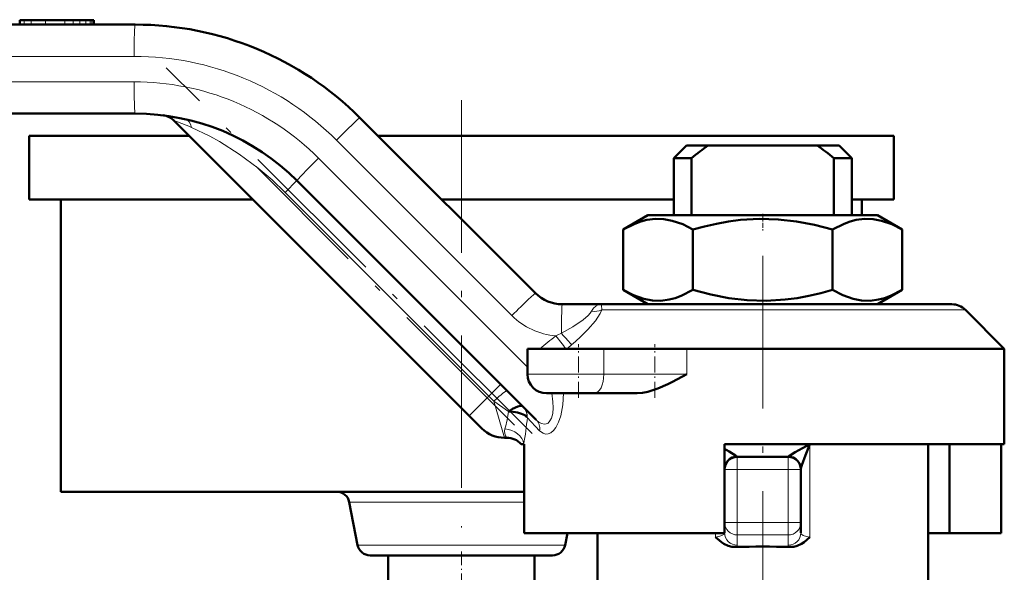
# Model space of a CAD drawing. Extents: x -1358 to 1757, y -1516 to 612.
# Tile 66 of 82: x 1044 to 1122, y -103 to -60. Entities that reach past the tile are written whole.
import ezdxf

# ---------------------------------------------------------------- set-up
doc = ezdxf.new("R2010")
doc.units = 0
doc.linetypes.add('DASHDOT', pattern=[18.5, 12, -3, 0.5, -3])

msp = doc.modelspace()

# ---------------------------------------------------------------- linework, layer by layer
at = {"color": 7, "lineweight": 50}
for p, q in [((979.811, -60.173), (1053.448, -60.173)), ((1044.386, -59.823), (1044.37, -59.823)), ((1044.37, -59.823), (1044.37, -60.173)), ((1044.434, -59.823), (1044.386, -59.823)), ((1044.728, -59.823), (1044.434, -59.823)), ((1045.271, -59.823), (1044.728, -59.823)), ((1046.41, -59.823), (1045.271, -59.823)), ((1047.915, -59.823), (1046.41, -59.823)), ((1047.919, -59.823), (1048.565, -59.823)), ((1049.103, -59.823), (1048.565, -59.823)), ((1049.573, -59.823), (1049.103, -59.823)), ((1049.923, -59.823), (1049.573, -59.823)), ((1050.049, -59.823), (1049.923, -59.823)), ((1050.139, -59.823), (1050.049, -59.823)), ((1050.193, -59.823), (1050.139, -59.823)), ((1050.211, -59.823), (1050.193, -59.823)), ((1050.211, -59.823), (1050.211, -60.173)), ((1053.448, -67.173), (979.733, -67.173)), ((1079.722, -90.941), (1056.516, -67.735)), ((1071.126, -67.495), (1084.925, -81.294)), ((1045.104, -68.923), (1057.704, -68.923)), ((1045.104, -68.923), (1045.104, -73.923)), ((1072.553, -68.923), (1079.104, -68.923)), ((1079.104, -68.923), (1113.104, -68.923)), ((1096.804, -69.673), (1095.804, -70.673)), ((1096.804, -69.673), (1098.519, -69.673)), ((1107.089, -69.673), (1098.519, -69.673)), ((1107.089, -69.673), (1108.804, -69.673)), ((1108.804, -69.673), (1109.804, -70.673)), ((1113.104, -68.923), (1113.104, -73.923)), ((1095.804, -70.673), (1097.204, -70.673)), ((1095.804, -70.673), (1095.804, -75.173)), ((1097.204, -75.173), (1097.204, -70.673)), ((1108.404, -70.673), (1109.804, -70.673)), ((1108.404, -75.173), (1108.404, -70.673)), ((1109.804, -70.673), (1109.804, -75.173)), ((1084.999, -91.268), (1066.176, -72.445)), ((1045.104, -73.923), (1062.704, -73.923)), ((1047.604, -73.923), (1047.604, -96.923)), ((1077.554, -73.923), (1079.104, -73.923)), ((1079.104, -73.923), (1095.804, -73.923)), ((1109.804, -73.923), (1113.104, -73.923)), ((1110.604, -73.923), (1110.604, -75.173)), ((1093.779, -75.173), (1091.834, -76.296)), ((1107.316, -75.173), (1093.779, -75.173)), ((1111.829, -75.173), (1107.316, -75.173)), ((1111.829, -75.173), (1113.773, -76.296)), ((1091.834, -76.296), (1091.834, -81.05)), ((1097.319, -76.296), (1097.319, -81.05)), ((1108.288, -76.296), (1108.288, -81.05)), ((1113.773, -76.296), (1113.773, -81.05)), ((1093.779, -82.173), (1091.834, -81.05)), ((1111.829, -82.173), (1113.773, -81.05)), ((1087.046, -82.173), (1090.169, -82.173)), ((1117.682, -82.173), (1090.169, -82.173)), ((1118.743, -82.613), (1121.804, -85.673)), ((1084.304, -87.673), (1084.304, -85.673)), ((1090.309, -85.673), (1084.304, -85.673)), ((1090.309, -85.673), (1096.834, -85.673)), ((1121.804, -85.673), (1096.834, -85.673)), ((1121.804, -93.173), (1121.804, -85.673)), ((1085.804, -89.173), (1089.557, -89.173)), ((1092.932, -89.173), (1089.557, -89.173)), ((1083.965, -90.234), (1083.972, -90.241)), ((1080.722, -91.941), (1079.722, -90.941)), ((1082.686, -92.673), (1082.49, -92.673)), ((1083.804, -93.173), (1084.008, -93.173)), ((1084.042, -93.173), (1084.008, -93.173)), ((1084.042, -100.173), (1084.042, -93.173)), ((1099.804, -93.173), (1099.804, -100.173)), ((1121.804, -93.173), (1099.804, -93.173)), ((1115.804, -103.923), (1115.804, -93.173)), ((1117.5, -100.173), (1117.5, -93.173)), ((1121.565, -100.173), (1121.565, -93.173)), ((1104.804, -94.173), (1100.804, -94.173)), ((1099.804, -95.172), (1099.804, -95.125)), ((1105.804, -95.173), (1105.804, -95.125)), ((1105.804, -99.334), (1105.804, -95.173)), ((1047.604, -96.923), (1079.104, -96.923)), ((1079.104, -96.923), (1084.042, -96.923)), ((1070.289, -97.732), (1070.946, -101.114)), ((1105.804, -100.142), (1105.804, -99.334)), ((1099.804, -100.173), (1084.042, -100.173)), ((1087.444, -100.173), (1087.261, -101.114)), ((1089.804, -100.173), (1089.804, -104.923)), ((1099.804, -99.916), (1099.804, -100.142)), ((1117.5, -100.173), (1115.804, -100.173)), ((1117.5, -100.173), (1121.565, -100.173)), ((1071.928, -101.923), (1086.279, -101.923)), ((1073.354, -101.923), (1073.354, -104.923)), ((1084.854, -101.923), (1084.854, -104.923))]:
    msp.add_line(p, q, dxfattribs=at)
at = {"color": 7, "lineweight": 18}
for p, q in [((1044.386, -59.823), (1044.386, -60.173)), ((1044.434, -59.823), (1044.434, -60.173)), ((1044.728, -59.823), (1044.728, -60.173)), ((1045.271, -59.823), (1045.271, -60.173)), ((1046.41, -59.823), (1046.41, -60.173)), ((1047.915, -59.823), (1047.915, -60.173)), ((1048.565, -59.823), (1048.565, -60.173)), ((1049.103, -59.823), (1049.103, -60.173)), ((1049.573, -59.823), (1049.573, -60.173)), ((1049.923, -59.823), (1049.923, -60.173)), ((1050.049, -59.823), (1050.049, -60.173)), ((1050.139, -59.823), (1050.139, -60.173)), ((1050.193, -59.823), (1050.193, -60.173)), ((1053.372, -62.673), (979.735, -62.673)), ((979.657, -64.673), (1053.372, -64.673)), ((1083.081, -83.062), (1069.282, -69.263)), ((1067.868, -70.677), (1084.304, -87.113)), ((1065.248, -73.373), (1066.176, -72.445)), ((1081.269, -89.394), (1065.248, -73.373)), ((1118.743, -82.613), (1090.147, -82.613)), ((1090.309, -87.673), (1090.309, -85.673)), ((1096.834, -87.673), (1096.834, -85.673)), ((1090.309, -87.673), (1084.304, -87.673)), ((1090.309, -87.673), (1096.834, -87.673)), ((1081.269, -89.394), (1082.197, -88.466)), ((1079.722, -90.941), (1081.269, -89.394)), ((1081.667, -89.792), (1081.269, -89.394)), ((1082.819, -90.598), (1081.667, -89.792)), ((1081.667, -89.792), (1082.49, -92.673)), ((1084.292, -91.089), (1084.261, -91.044)), ((1085.259, -92.117), (1084.292, -91.089)), ((1106.518, -93.173), (1106.518, -100.48)), ((1100.804, -94.173), (1100.804, -95.173)), ((1104.804, -95.173), (1104.804, -94.173)), ((1100.804, -95.173), (1099.804, -95.173)), ((1104.804, -95.173), (1100.804, -95.173)), ((1100.804, -99.334), (1100.804, -95.173)), ((1105.804, -95.173), (1104.804, -95.173)), ((1104.804, -99.334), (1104.804, -95.173)), ((1084.042, -97.732), (1070.289, -97.732)), ((1099.804, -99.334), (1100.804, -99.334)), ((1100.804, -99.334), (1104.804, -99.334)), ((1100.804, -100.319), (1100.804, -99.334)), ((1105.804, -99.334), (1104.804, -99.334)), ((1104.804, -100.319), (1104.804, -99.334)), ((1099.089, -100.173), (1099.089, -100.48)), ((1100.804, -100.319), (1100.804, -101.127)), ((1100.804, -100.319), (1104.804, -100.319)), ((1104.804, -101.127), (1104.804, -100.319)), ((1070.946, -101.114), (1087.261, -101.114))]:
    msp.add_line(p, q, dxfattribs=at)
at = {"color": 7, "linetype": 'DASHDOT', "lineweight": 18, "ltscale": 0.010515}
for p, q in [((1047.919, -59.788), (1047.919, -60.209)), ((1047.922, -59.788), (1047.922, -60.209))]:
    msp.add_line(p, q, dxfattribs=at)
at = {"color": 7, "linetype": 'DASHDOT', "lineweight": 18}
for p, q in [((1084.661, -92.344), (1055.886, -63.569)), ((1079.104, -66.123), (1079.104, -99.723)), ((1083.295, -91.686), (1062.957, -71.347)), ((1102.804, -78.367), (1102.804, -110.565))]:
    msp.add_line(p, q, dxfattribs=at)
at = {"color": 7, "linetype": 'DASHDOT', "lineweight": 18, "ltscale": 0.033697}
msp.add_line((1102.804, -75.061), (1102.804, -76.409), dxfattribs=at)
at = {"color": 7, "linetype": 'DASHDOT', "lineweight": 18, "ltscale": 0.105015}
msp.add_line((1088.304, -89.524), (1088.304, -85.323), dxfattribs=at)
at = {"color": 7, "linetype": 'DASHDOT', "lineweight": 18, "ltscale": 0.105213}
msp.add_line((1094.32, -89.531), (1094.32, -85.322), dxfattribs=at)
at = {"color": 7, "linetype": 'DASHDOT', "lineweight": 18, "ltscale": 0.120001}
msp.add_line((1100.404, -95.173), (1105.204, -95.173), dxfattribs=at)
at = {"color": 7, "linetype": 'DASHDOT', "lineweight": 18, "ltscale": 0.124842}
for p, q in [((1100.804, -94.757), (1100.804, -99.751)), ((1104.804, -94.757), (1104.804, -99.751))]:
    msp.add_line(p, q, dxfattribs=at)
at = {"color": 7, "linetype": 'DASHDOT', "lineweight": 18, "ltscale": 0.120013}
msp.add_line((1105.204, -99.334), (1100.403, -99.334), dxfattribs=at)
at = {"color": 7, "linetype": 'DASHDOT', "lineweight": 18, "ltscale": 0.090015}
msp.add_line((1079.104, -101.623), (1079.104, -105.224), dxfattribs=at)
at = {"color": 7, "lineweight": 18}
for points in [[(1065.248, -73.373), (1064.213, -72.392), (1063.13, -71.473), (1061.625, -70.354), (1060.088, -69.382), (1059.316, -68.955), (1057.882, -68.266)], [(1086.97, -84.441), (1087.873, -83.94), (1088.676, -83.409), (1089.089, -83.052), (1089.245, -82.869), (1089.333, -82.722)], [(1090.147, -82.613), (1090.022, -82.902), (1089.647, -83.483), (1089.06, -84.168), (1088.365, -84.845)], [(1089.333, -82.722), (1089.487, -82.484), (1089.687, -82.31), (1089.871, -82.222), (1090.169, -82.173)], [(1090.169, -82.173), (1090.161, -82.176), (1090.156, -82.181), (1090.148, -82.199), (1090.137, -82.246), (1090.147, -82.613)], [(1084.999, -91.268), (1085.232, -91.462), (1085.428, -91.564), (1085.627, -91.604), (1085.778, -91.583), (1085.919, -91.513), (1086.075, -91.351), (1086.193, -91.122), (1086.286, -90.757), (1086.323, -90.327), (1086.308, -89.853), (1086.221, -89.173)], [(1087.141, -89.173), (1087.084, -90.074), (1086.925, -90.936), (1086.753, -91.452), (1086.542, -91.862)], [(1086.542, -91.862), (1086.35, -92.109), (1086.135, -92.285), (1085.928, -92.371), (1085.722, -92.381), (1085.531, -92.324), (1085.259, -92.117)], [(1099.8, -100.173), (1099.762, -100.243), (1099.58, -100.364), (1099.354, -100.437), (1099.089, -100.48)], [(1105.804, -100.142), (1105.826, -100.216), (1105.865, -100.264), (1105.998, -100.351), (1106.236, -100.432), (1106.518, -100.48)]]:
    msp.add_lwpolyline(points, dxfattribs=at)
at = {"color": 7, "lineweight": 50}
for points in [[(1097.319, -76.296), (1096.512, -75.885), (1095.692, -75.597), (1095.029, -75.472), (1094.363, -75.453), (1093.698, -75.54), (1093.227, -75.665), (1092.758, -75.836), (1091.834, -76.296)], [(1108.288, -76.296), (1106.888, -75.933), (1105.468, -75.659), (1104.031, -75.493), (1102.538, -75.45), (1101.048, -75.54), (1100.104, -75.665), (1099.167, -75.836), (1098.238, -76.048), (1097.319, -76.296)], [(1113.773, -76.296), (1112.966, -75.885), (1112.146, -75.597), (1111.483, -75.472), (1110.818, -75.453), (1110.153, -75.54), (1109.681, -75.665), (1109.212, -75.836), (1108.288, -76.296)], [(1091.834, -81.05), (1092.641, -81.461), (1093.461, -81.75), (1094.124, -81.874), (1094.79, -81.893), (1095.454, -81.806), (1095.926, -81.682), (1096.395, -81.511), (1097.319, -81.05)], [(1097.319, -81.05), (1098.719, -81.413), (1100.139, -81.687), (1101.576, -81.853), (1103.069, -81.897), (1104.559, -81.806), (1105.503, -81.682), (1106.441, -81.511), (1107.369, -81.298), (1108.288, -81.05)], [(1108.288, -81.05), (1109.095, -81.461), (1109.915, -81.75), (1110.578, -81.874), (1111.244, -81.893), (1111.909, -81.806), (1112.381, -81.682), (1112.849, -81.511), (1113.773, -81.05)], [(1096.834, -87.673), (1095.712, -88.274), (1095.333, -88.464), (1094.556, -88.808), (1093.756, -89.066), (1093.345, -89.144), (1092.932, -89.173)], [(1083.965, -90.234), (1083.906, -90.195), (1083.74, -90.173), (1083.548, -90.211), (1083.12, -90.404), (1082.819, -90.598)], [(1084.261, -91.044), (1084.097, -90.902), (1083.844, -90.779), (1083.525, -90.684), (1083.014, -90.608), (1082.819, -90.598)], [(1100.771, -94.149), (1100.748, -94.124), (1100.666, -94.06), (1100.165, -93.754), (1099.804, -93.553)], [(1104.836, -94.149), (1104.852, -94.13), (1104.91, -94.083), (1105.361, -93.801), (1106.518, -93.173)], [(1105.804, -95.125), (1105.844, -94.919), (1105.869, -94.833), (1106.156, -94.037), (1106.518, -93.173)], [(1099.804, -95.125), (1099.828, -94.912), (1099.9, -94.707), (1100.03, -94.507), (1100.204, -94.344), (1100.41, -94.228), (1100.771, -94.149)], [(1105.804, -95.125), (1105.78, -94.912), (1105.707, -94.707), (1105.578, -94.507), (1105.404, -94.344), (1105.198, -94.228), (1104.836, -94.149)], [(1100.65, -101.263), (1100.363, -101.242), (1100.085, -101.168), (1099.753, -101.011), (1099.553, -100.88), (1099.089, -100.48)], [(1104.958, -101.263), (1105.244, -101.242), (1105.522, -101.168), (1105.854, -101.011), (1106.054, -100.88), (1106.518, -100.48)]]:
    msp.add_lwpolyline(points, dxfattribs=at)
for centre, radius, start, end in [((1053.448, -85.173), 25, 45, 90), ((1053.448, -85.173), 18, 45, 90), ((1055.456, -68.796), 1.5, 45, 83.01228), ((1116.284, -94.385), 30.435, 125.71164, 128.82229), ((1089.319, -94.391), 30.443, 51.17814, 54.28801), ((1087.046, -79.173), 3, 225, 270), ((1117.682, -83.673), 1.5, 44.99984, 90), ((1085.804, -87.673), 1.5, 180.00001, 270), ((1082.49, -90.173), 2.5, 225, 270), ((1082.686, -94.173), 1.5, 41.81032, 90), ((1100.804, -95.173), 1, 90, 180.00001), ((1104.804, -95.173), 1, 0, 90), ((1069.307, -97.923), 1, 11, 90), ((1071.928, -100.923), 1, 191, 270), ((1086.279, -100.923), 1, 270, 349), ((1102.804, -174.47), 73.238, 88.31459, 91.68541)]:
    msp.add_arc(centre, radius, start, end, dxfattribs=at)
at = {"color": 7, "lineweight": 18}
for centre, radius, start, end in [((1053.372, -85.173), 22.5, 45.00003, 89.99995), ((1053.372, -85.173), 20.5, 45.00008, 89.99996), ((1050.401, -85.489), 18.778, 66.51979, 70.99327), ((1089.533, -81.102), 1.631, 262.98624, 292.1326), ((1086.97, -79.173), 5.5, 225, 265.45557), ((1163.191, -181.195), 123.273, 128.45127, 129.20542), ((1076.485, -63.75), 23.196, 295.67235, 296.87366), ((1057.967, -107.521), 36.591, 36.66255, 38.67355), ((1070.312, -64.887), 26.911, 310.46485, 312.13011), ((1071.779, -66.488), 24.742, 309.15741, 310.28605), ((1083.179, -91.023), 1.114, 356.62354, 44.66191), ((1083.218, -90.964), 1.046, 355.6368, 43.76887), ((1072.105, -89.02), 10.83, 344.17852, 351.62232), ((1061.521, -89.046), 22.863, 349.60095, 354.87414), ((1083.206, -92.186), 0.713, 162.69683, 223.12604), ((1100.812, -94.13), 0.0444, 205.35445, 258.97429), ((1104.795, -94.13), 0.0444, 281.02571, 334.64555)]:
    msp.add_arc(centre, radius, start, end, dxfattribs=at)
for centre, major_axis, ratio, start_param, end_param in [((1053.448, -62.673), (0, -2.5), 0.030539, 3.141593, 4.712389), ((1053.448, -64.673), (0, 2.5), 0.030539, 1.570796, 3.141593), ((1057.072, -69.076), (-0.329, -1.463), 0.534507, 2.272445, 3.141577), ((1069.358, -69.263), (-1.768, -1.768), 0.021599, 3.141593, 4.733985), ((1067.944, -70.677), (1.768, 1.768), 0.021599, 1.592392, 3.141593), ((1083.157, -83.062), (-1.768, -1.768), 0.021599, 3.141593, 4.733985), ((1087.046, -84.673), (0, 2.5), 0.030539, 0, 1.477634), ((1086.925, -84.301), (0.959, -1.153), 0.036281, 4.803472, 5.848954), ((1089.557, -87.673), (0, -1.5), 0.50139, 0, 1.570796), ((1081.667, -90.057), (1.061, 1.061), 0.125988, 0, 1.445468), ((1084.151, -92.117), (-0.849, -0.849), 0.862084, 2.282264, 3.141593), ((1082.524, -93.173), (1.472, -0.29), 0.794456, 0.243357, 1.726235), ((1100.804, -99.334), (1, 0), 0.984808, 3.141593, 4.712389), ((1104.804, -99.334), (-1, 0), 0.984808, 1.570796, 3.141593), ((1100.804, -100.142), (1, 0), 0.984808, 3.141593, 4.712389), ((1104.804, -100.142), (1, 0), 0.984808, 4.712389, 6.283185), ((1098.806, -101.127), (1.998, 0), 0.176414, 5.887895, 6.283179), ((1106.269, -101.145), (1.465, -0.019), 0.204651, 3.144118, 3.606683)]:
    msp.add_ellipse(centre, major_axis=major_axis, ratio=ratio, start_param=start_param, end_param=end_param, dxfattribs=at)

doc.saveas('drawing.dxf')
